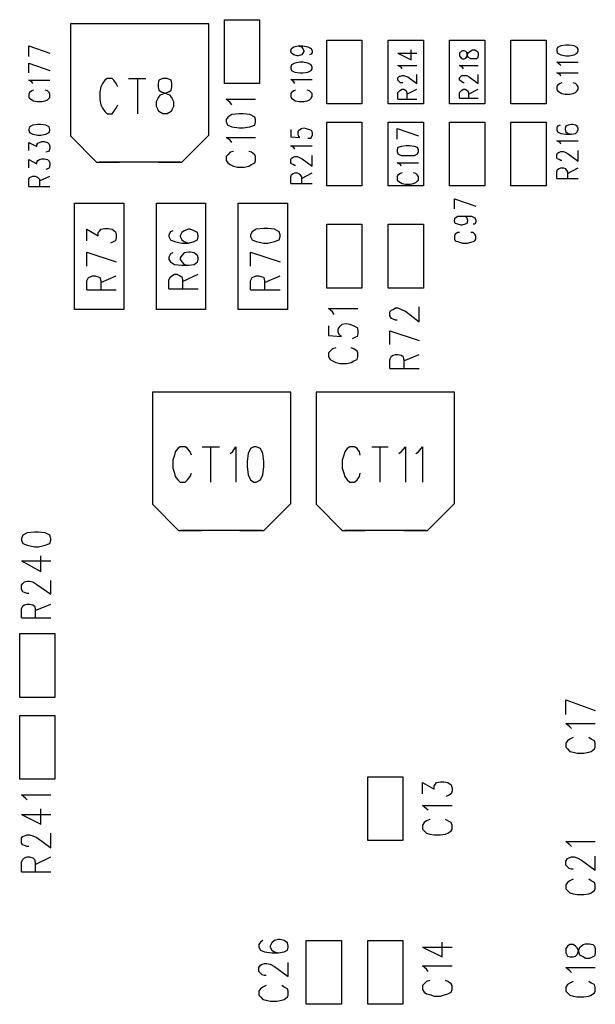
# Model space of a CAD drawing. Extents: x 11.9 to 28.1, y 10.8 to 21.2.
# Tile 39 of 44: x 21.5 to 22.2, y 16.5 to 17.7. Entities that reach past the tile are written whole.
import ezdxf

# ---------------------------------------------------------------- set-up
doc = ezdxf.new("R2010")
doc.units = 0
doc.header["$MEASUREMENT"] = 0
doc.layers.add('LAYNR1', color=2, linetype='Continuous')

msp = doc.modelspace()

# ---------------------------------------------------------------- linework, layer by layer
at = {"layer": 'LAYNR1'}
for points in [[(21.651, 17.654), (21.587, 17.654)], [(21.587, 17.654), (21.587, 17.517)], [(21.756, 17.654), (21.59, 17.654)], [(21.756, 17.654), (21.695, 17.654)], [(21.756, 17.518), (21.756, 17.654)], [(21.775, 17.581), (21.775, 17.659)], [(21.775, 17.659), (21.818, 17.659)], [(21.818, 17.659), (21.818, 17.581)], [(21.536, 17.627), (21.562, 17.618)], [(21.536, 17.614), (21.536, 17.627)], [(21.856, 17.621), (21.857, 17.624)], [(21.857, 17.624), (21.86, 17.626)], [(21.86, 17.626), (21.865, 17.627)], [(21.865, 17.627), (21.869, 17.626)], [(21.865, 17.627), (21.871, 17.627)], [(21.869, 17.626), (21.871, 17.624)], [(21.871, 17.627), (21.877, 17.626)], [(21.871, 17.624), (21.872, 17.621)], [(21.877, 17.626), (21.881, 17.624)], [(21.881, 17.624), (21.882, 17.621)], [(21.9, 17.556), (21.9, 17.634)], [(21.9, 17.634), (21.943, 17.634)], [(21.943, 17.634), (21.943, 17.556)], [(21.975, 17.556), (21.975, 17.634)], [(21.975, 17.634), (22.018, 17.634)], [(22.018, 17.634), (22.018, 17.556)], [(22.05, 17.556), (22.05, 17.634)], [(22.05, 17.634), (22.093, 17.634)], [(22.093, 17.634), (22.093, 17.556)], [(22.125, 17.556), (22.125, 17.634)], [(22.125, 17.634), (22.168, 17.634)], [(22.168, 17.634), (22.168, 17.556)], [(22.182, 17.625), (22.181, 17.623)], [(22.186, 17.627), (22.182, 17.625)], [(22.192, 17.628), (22.186, 17.627)], [(22.196, 17.628), (22.192, 17.628)], [(22.202, 17.627), (22.196, 17.628)], [(22.206, 17.625), (22.202, 17.627)], [(22.207, 17.623), (22.206, 17.625)], [(21.856, 17.62), (21.856, 17.621)], [(21.857, 17.618), (21.856, 17.62)], [(21.86, 17.616), (21.857, 17.618)], [(21.864, 17.615), (21.86, 17.616)], [(21.865, 17.615), (21.864, 17.615)], [(21.869, 17.616), (21.865, 17.615)], [(21.871, 17.618), (21.869, 17.616)], [(21.872, 17.62), (21.871, 17.618)], [(21.872, 17.621), (21.872, 17.62)], [(21.881, 17.617), (21.879, 17.616)], [(21.882, 17.619), (21.881, 17.617)], [(21.882, 17.621), (21.882, 17.619)], [(21.987, 17.618), (22.003, 17.61), (22.003, 17.622)], [(21.987, 17.618), (22.01, 17.618)], [(22.064, 17.62), (22.062, 17.618), (22.062, 17.615)], [(22.062, 17.615), (22.064, 17.612), (22.066, 17.611)], [(22.07, 17.62), (22.068, 17.621), (22.066, 17.621), (22.064, 17.62)], [(22.068, 17.611), (22.07, 17.612), (22.071, 17.614), (22.072, 17.617), (22.073, 17.619), (22.076, 17.621), (22.078, 17.622), (22.081, 17.622), (22.083, 17.621), (22.084, 17.62)], [(22.076, 17.611), (22.073, 17.613), (22.072, 17.615), (22.071, 17.619), (22.07, 17.62)], [(22.084, 17.62), (22.085, 17.618), (22.085, 17.615), (22.084, 17.612), (22.083, 17.611)], [(22.181, 17.623), (22.181, 17.621)], [(22.181, 17.621), (22.182, 17.618)], [(22.182, 17.618), (22.186, 17.616)], [(22.186, 17.616), (22.192, 17.615)], [(22.192, 17.615), (22.196, 17.615)], [(22.196, 17.615), (22.202, 17.616)], [(22.202, 17.616), (22.206, 17.618)], [(22.206, 17.618), (22.207, 17.621)], [(22.207, 17.621), (22.207, 17.623)], [(21.536, 17.606), (21.562, 17.597)], [(21.536, 17.594), (21.536, 17.606)], [(21.857, 17.604), (21.856, 17.601)], [(21.856, 17.601), (21.856, 17.599)], [(21.861, 17.606), (21.857, 17.604)], [(21.867, 17.607), (21.861, 17.606)], [(21.871, 17.607), (21.867, 17.607)], [(21.877, 17.606), (21.871, 17.607)], [(21.881, 17.604), (21.877, 17.606)], [(21.882, 17.601), (21.881, 17.604)], [(21.882, 17.599), (21.882, 17.601)], [(21.992, 17.599), (21.991, 17.601), (21.987, 17.603), (22.01, 17.603)], [(22.067, 17.599), (22.066, 17.601), (22.062, 17.603), (22.085, 17.603)], [(22.066, 17.611), (22.068, 17.611)], [(22.083, 17.611), (22.081, 17.611), (22.078, 17.611), (22.076, 17.611)], [(22.185, 17.604), (22.181, 17.607)], [(22.181, 17.607), (22.207, 17.607)], [(22.186, 17.603), (22.185, 17.604)], [(21.856, 17.599), (21.857, 17.597)], [(21.857, 17.597), (21.861, 17.595)], [(21.861, 17.595), (21.867, 17.594)], [(21.867, 17.594), (21.871, 17.594)], [(21.871, 17.594), (21.877, 17.595)], [(21.877, 17.595), (21.881, 17.597)], [(21.881, 17.597), (21.882, 17.599)], [(21.993, 17.582), (21.992, 17.582), (21.99, 17.582), (21.989, 17.583), (21.987, 17.585), (21.987, 17.588), (21.989, 17.59), (21.99, 17.59), (21.992, 17.591), (21.994, 17.591), (21.996, 17.59), (21.999, 17.589), (22.01, 17.581), (22.01, 17.592)], [(22.062, 17.585), (22.062, 17.588), (22.064, 17.59), (22.065, 17.591), (22.067, 17.591), (22.069, 17.591), (22.071, 17.591), (22.074, 17.589), (22.085, 17.581), (22.085, 17.592)], [(22.185, 17.592), (22.181, 17.594)], [(22.181, 17.594), (22.207, 17.594)], [(22.186, 17.59), (22.185, 17.592)], [(21.54, 17.583), (21.536, 17.585)], [(21.536, 17.585), (21.562, 17.585)], [(21.541, 17.581), (21.54, 17.583)], [(21.645, 17.577), (21.643, 17.581), (21.64, 17.585), (21.638, 17.587), (21.632, 17.587), (21.629, 17.585), (21.626, 17.581), (21.624, 17.577), (21.623, 17.571), (21.623, 17.561), (21.624, 17.555), (21.626, 17.551), (21.629, 17.547), (21.632, 17.544), (21.638, 17.544), (21.64, 17.547), (21.643, 17.551), (21.645, 17.555)], [(21.658, 17.587), (21.679, 17.587)], [(21.669, 17.587), (21.669, 17.544)], [(21.695, 17.547), (21.694, 17.549), (21.692, 17.553), (21.692, 17.559), (21.694, 17.563), (21.697, 17.567), (21.701, 17.569), (21.707, 17.571), (21.71, 17.573), (21.711, 17.577)], [(21.695, 17.585), (21.694, 17.581), (21.694, 17.577), (21.695, 17.573)], [(21.7, 17.587), (21.695, 17.585)], [(21.711, 17.581), (21.71, 17.585), (21.705, 17.587), (21.7, 17.587)], [(21.711, 17.577), (21.711, 17.581)], [(21.818, 17.581), (21.775, 17.581)], [(21.86, 17.583), (21.856, 17.586)], [(21.856, 17.586), (21.882, 17.586)], [(21.861, 17.581), (21.86, 17.583)], [(22.068, 17.582), (22.067, 17.582), (22.065, 17.583), (22.064, 17.584), (22.062, 17.585)], [(22.182, 17.579), (22.181, 17.577)], [(22.181, 17.577), (22.181, 17.574)], [(22.185, 17.581), (22.182, 17.579)], [(22.187, 17.582), (22.185, 17.581)], [(22.204, 17.581), (22.201, 17.582)], [(22.206, 17.579), (22.204, 17.581)], [(22.207, 17.577), (22.206, 17.579)], [(22.207, 17.574), (22.207, 17.577)], [(21.537, 17.57), (21.536, 17.568)], [(21.536, 17.568), (21.536, 17.564)], [(21.536, 17.564), (21.537, 17.563)], [(21.54, 17.572), (21.537, 17.57)], [(21.542, 17.573), (21.54, 17.572)], [(21.559, 17.572), (21.556, 17.573)], [(21.561, 17.57), (21.559, 17.572)], [(21.562, 17.568), (21.561, 17.57)], [(21.561, 17.563), (21.562, 17.564)], [(21.562, 17.564), (21.562, 17.568)], [(21.695, 17.573), (21.698, 17.571), (21.704, 17.569), (21.708, 17.567), (21.711, 17.563)], [(21.857, 17.57), (21.856, 17.569)], [(21.856, 17.569), (21.856, 17.565)], [(21.856, 17.565), (21.857, 17.563)], [(21.86, 17.572), (21.857, 17.57)], [(21.862, 17.573), (21.86, 17.572)], [(21.879, 17.572), (21.876, 17.573)], [(21.881, 17.57), (21.879, 17.572)], [(21.882, 17.569), (21.881, 17.57)], [(21.881, 17.563), (21.882, 17.565)], [(21.882, 17.565), (21.882, 17.569)], [(21.987, 17.562), (21.987, 17.57), (21.989, 17.572), (21.99, 17.573), (21.992, 17.574), (21.994, 17.574), (21.996, 17.573), (21.997, 17.572), (21.998, 17.57), (21.998, 17.562)], [(21.998, 17.568), (22.01, 17.574)], [(22.062, 17.563), (22.062, 17.57), (22.064, 17.572), (22.065, 17.573), (22.067, 17.574), (22.069, 17.574), (22.071, 17.573), (22.072, 17.572), (22.073, 17.57), (22.073, 17.563)], [(22.073, 17.568), (22.085, 17.574)], [(22.181, 17.574), (22.182, 17.572)], [(22.182, 17.572), (22.185, 17.57)], [(22.185, 17.57), (22.187, 17.569)], [(22.187, 17.569), (22.191, 17.568)], [(22.191, 17.568), (22.197, 17.568)], [(22.197, 17.568), (22.201, 17.569)], [(22.201, 17.569), (22.204, 17.57)], [(22.204, 17.57), (22.206, 17.572)], [(22.206, 17.572), (22.207, 17.574)], [(21.537, 17.563), (21.54, 17.561)], [(21.54, 17.561), (21.542, 17.56)], [(21.542, 17.56), (21.546, 17.559)], [(21.546, 17.559), (21.552, 17.559)], [(21.552, 17.559), (21.556, 17.56)], [(21.556, 17.56), (21.559, 17.561)], [(21.559, 17.561), (21.561, 17.563)], [(21.711, 17.563), (21.713, 17.559), (21.713, 17.553), (21.711, 17.549)], [(21.782, 17.558), (21.777, 17.562)], [(21.777, 17.562), (21.813, 17.562)], [(21.784, 17.555), (21.782, 17.558)], [(21.857, 17.563), (21.86, 17.561)], [(21.86, 17.561), (21.862, 17.56)], [(21.862, 17.56), (21.866, 17.559)], [(21.866, 17.559), (21.872, 17.559)], [(21.872, 17.559), (21.876, 17.56)], [(21.876, 17.56), (21.879, 17.561)], [(21.879, 17.561), (21.881, 17.563)], [(21.943, 17.556), (21.9, 17.556)], [(22.018, 17.556), (21.975, 17.556)], [(21.987, 17.562), (22.01, 17.562)], [(22.093, 17.556), (22.05, 17.556)], [(22.062, 17.563), (22.085, 17.563)], [(22.168, 17.556), (22.125, 17.556)], [(21.711, 17.549), (21.71, 17.547), (21.705, 17.544), (21.7, 17.544), (21.695, 17.547)], [(21.779, 17.54), (21.777, 17.537)], [(21.784, 17.543), (21.779, 17.54)], [(21.793, 17.544), (21.784, 17.543)], [(21.798, 17.544), (21.793, 17.544)], [(21.806, 17.543), (21.798, 17.544)], [(21.812, 17.54), (21.806, 17.543)], [(21.813, 17.537), (21.812, 17.54)], [(21.537, 17.528), (21.536, 17.525)], [(21.541, 17.53), (21.537, 17.528)], [(21.547, 17.531), (21.541, 17.53)], [(21.551, 17.531), (21.547, 17.531)], [(21.557, 17.53), (21.551, 17.531)], [(21.561, 17.528), (21.557, 17.53)], [(21.562, 17.525), (21.561, 17.528)], [(21.777, 17.537), (21.777, 17.534)], [(21.777, 17.534), (21.779, 17.53)], [(21.779, 17.53), (21.784, 17.528)], [(21.784, 17.528), (21.793, 17.527)], [(21.798, 17.527), (21.806, 17.528)], [(21.806, 17.528), (21.812, 17.53)], [(21.812, 17.53), (21.813, 17.534)], [(21.813, 17.534), (21.813, 17.537)], [(21.9, 17.456), (21.9, 17.534)], [(21.9, 17.534), (21.943, 17.534)], [(21.943, 17.534), (21.943, 17.456)], [(21.975, 17.456), (21.975, 17.534)], [(21.975, 17.534), (22.018, 17.534)], [(22.018, 17.534), (22.018, 17.456)], [(22.05, 17.456), (22.05, 17.534)], [(22.05, 17.534), (22.093, 17.534)], [(22.093, 17.534), (22.093, 17.456)], [(22.125, 17.456), (22.125, 17.534)], [(22.125, 17.534), (22.168, 17.534)], [(22.168, 17.534), (22.168, 17.456)], [(22.182, 17.529), (22.181, 17.527)], [(22.185, 17.53), (22.182, 17.529)], [(22.192, 17.529), (22.191, 17.526)], [(22.195, 17.53), (22.192, 17.529)], [(22.199, 17.531), (22.195, 17.53)], [(22.2, 17.531), (22.199, 17.531)], [(22.204, 17.53), (22.2, 17.531)], [(22.206, 17.529), (22.204, 17.53)], [(22.207, 17.526), (22.206, 17.529)], [(21.536, 17.525), (21.536, 17.524)], [(21.536, 17.524), (21.537, 17.521)], [(21.537, 17.521), (21.541, 17.519)], [(21.541, 17.519), (21.547, 17.518)], [(21.547, 17.518), (21.551, 17.518)], [(21.551, 17.518), (21.557, 17.519)], [(21.557, 17.519), (21.561, 17.521)], [(21.561, 17.521), (21.562, 17.524)], [(21.562, 17.524), (21.562, 17.525)], [(21.587, 17.517), (21.619, 17.485)], [(21.723, 17.485), (21.756, 17.518)], [(21.793, 17.527), (21.798, 17.527)], [(21.856, 17.525), (21.856, 17.516)], [(21.856, 17.516), (21.867, 17.515)], [(21.865, 17.522), (21.866, 17.524)], [(21.865, 17.519), (21.865, 17.522)], [(21.866, 17.516), (21.865, 17.519)], [(21.866, 17.524), (21.869, 17.526)], [(21.867, 17.515), (21.866, 17.516)], [(21.869, 17.526), (21.872, 17.527)], [(21.872, 17.527), (21.875, 17.526)], [(21.875, 17.526), (21.879, 17.525)], [(21.879, 17.525), (21.881, 17.524)], [(21.881, 17.524), (21.882, 17.521)], [(21.882, 17.518), (21.881, 17.515)], [(21.882, 17.521), (21.882, 17.518)], [(21.986, 17.526), (22.012, 17.517)], [(21.986, 17.513), (21.986, 17.526)], [(22.181, 17.527), (22.181, 17.525)], [(22.181, 17.525), (22.182, 17.522)], [(22.182, 17.522), (22.186, 17.52)], [(22.186, 17.52), (22.192, 17.519)], [(22.191, 17.526), (22.191, 17.525)], [(22.191, 17.525), (22.192, 17.522)], [(22.192, 17.522), (22.195, 17.52)], [(22.192, 17.519), (22.199, 17.519)], [(22.195, 17.52), (22.199, 17.519)], [(22.199, 17.519), (22.204, 17.52)], [(22.204, 17.52), (22.206, 17.522)], [(22.206, 17.522), (22.207, 17.525)], [(22.207, 17.525), (22.207, 17.526)], [(21.536, 17.499), (21.536, 17.509)], [(21.536, 17.509), (21.546, 17.504)], [(21.546, 17.506), (21.547, 17.508)], [(21.546, 17.504), (21.546, 17.506)], [(21.547, 17.508), (21.549, 17.509)], [(21.549, 17.509), (21.552, 17.51)], [(21.552, 17.51), (21.555, 17.51)], [(21.555, 17.51), (21.559, 17.509)], [(21.559, 17.509), (21.561, 17.507)], [(21.561, 17.507), (21.562, 17.504)], [(21.562, 17.504), (21.562, 17.502)], [(21.782, 17.512), (21.777, 17.515)], [(21.777, 17.515), (21.813, 17.515)], [(21.784, 17.509), (21.782, 17.512)], [(21.86, 17.503), (21.856, 17.505)], [(21.856, 17.505), (21.882, 17.505)], [(21.88, 17.514), (21.877, 17.514)], [(21.881, 17.515), (21.88, 17.514)], [(21.991, 17.504), (21.987, 17.503)], [(21.997, 17.505), (21.991, 17.504)], [(22.001, 17.505), (21.997, 17.505)], [(22.007, 17.504), (22.001, 17.505)], [(22.011, 17.503), (22.007, 17.504)], [(22.185, 17.509), (22.181, 17.511)], [(22.181, 17.511), (22.207, 17.511)], [(22.186, 17.507), (22.185, 17.509)], [(21.56, 17.498), (21.557, 17.497)], [(21.561, 17.499), (21.56, 17.498)], [(21.562, 17.502), (21.561, 17.499)], [(21.779, 17.494), (21.777, 17.492)], [(21.777, 17.492), (21.777, 17.487)], [(21.782, 17.497), (21.779, 17.494)], [(21.786, 17.498), (21.782, 17.497)], [(21.808, 17.497), (21.805, 17.498)], [(21.812, 17.494), (21.808, 17.497)], [(21.813, 17.492), (21.812, 17.494)], [(21.813, 17.487), (21.813, 17.492)], [(21.859, 17.491), (21.861, 17.492)], [(21.861, 17.501), (21.86, 17.503)], [(21.861, 17.492), (21.864, 17.492)], [(21.864, 17.492), (21.866, 17.491)], [(21.882, 17.48), (21.882, 17.493)], [(21.987, 17.503), (21.986, 17.5)], [(21.986, 17.5), (21.986, 17.498)], [(21.986, 17.498), (21.987, 17.495)], [(21.987, 17.495), (21.991, 17.493)], [(21.991, 17.493), (21.997, 17.493)], [(21.997, 17.493), (22.001, 17.493)], [(22.001, 17.493), (22.007, 17.493)], [(22.007, 17.493), (22.011, 17.495)], [(22.012, 17.5), (22.011, 17.503)], [(22.011, 17.495), (22.012, 17.498)], [(22.012, 17.498), (22.012, 17.5)], [(22.181, 17.494), (22.182, 17.496)], [(22.181, 17.49), (22.181, 17.494)], [(22.182, 17.496), (22.184, 17.497)], [(22.184, 17.497), (22.186, 17.498)], [(22.186, 17.498), (22.189, 17.498)], [(22.189, 17.498), (22.191, 17.497)], [(22.191, 17.497), (22.195, 17.495)], [(22.195, 17.495), (22.207, 17.486)], [(22.207, 17.486), (22.207, 17.499)], [(21.536, 17.478), (21.536, 17.488)], [(21.536, 17.488), (21.546, 17.483)], [(21.546, 17.485), (21.547, 17.487)], [(21.546, 17.483), (21.546, 17.485)], [(21.547, 17.487), (21.549, 17.488)], [(21.549, 17.488), (21.552, 17.489)], [(21.552, 17.489), (21.555, 17.489)], [(21.555, 17.489), (21.559, 17.488)], [(21.559, 17.488), (21.561, 17.486)], [(21.561, 17.486), (21.562, 17.484)], [(21.562, 17.481), (21.561, 17.478)], [(21.562, 17.484), (21.562, 17.481)], [(21.619, 17.485), (21.647, 17.485)], [(21.721, 17.485), (21.622, 17.485)], [(21.694, 17.485), (21.723, 17.485)], [(21.777, 17.487), (21.779, 17.484)], [(21.779, 17.484), (21.782, 17.482)], [(21.782, 17.482), (21.786, 17.48)], [(21.786, 17.48), (21.791, 17.479)], [(21.799, 17.479), (21.805, 17.48)], [(21.805, 17.48), (21.808, 17.482)], [(21.808, 17.482), (21.812, 17.484)], [(21.812, 17.484), (21.813, 17.487)], [(21.856, 17.488), (21.857, 17.49)], [(21.856, 17.484), (21.856, 17.488)], [(21.857, 17.483), (21.856, 17.484)], [(21.857, 17.49), (21.859, 17.491)], [(21.859, 17.482), (21.857, 17.483)], [(21.861, 17.481), (21.859, 17.482)], [(21.862, 17.481), (21.861, 17.481)], [(21.866, 17.491), (21.87, 17.489)], [(21.87, 17.489), (21.882, 17.48)], [(21.99, 17.482), (21.986, 17.484)], [(21.986, 17.484), (22.012, 17.484)], [(21.991, 17.48), (21.99, 17.482)], [(22.182, 17.489), (22.181, 17.49)], [(22.184, 17.488), (22.182, 17.489)], [(22.186, 17.487), (22.184, 17.488)], [(22.187, 17.487), (22.186, 17.487)], [(21.539, 17.467), (21.541, 17.468)], [(21.541, 17.468), (21.544, 17.468)], [(21.544, 17.468), (21.546, 17.467)], [(21.549, 17.462), (21.562, 17.468)], [(21.56, 17.477), (21.557, 17.476)], [(21.561, 17.478), (21.56, 17.477)], [(21.791, 17.479), (21.799, 17.479)], [(21.856, 17.467), (21.857, 17.47)], [(21.857, 17.47), (21.859, 17.471)], [(21.859, 17.471), (21.861, 17.472)], [(21.861, 17.472), (21.864, 17.472)], [(21.864, 17.472), (21.866, 17.471)], [(21.866, 17.471), (21.867, 17.47)], [(21.867, 17.47), (21.869, 17.467)], [(21.869, 17.465), (21.882, 17.472)], [(21.987, 17.469), (21.986, 17.467)], [(21.99, 17.471), (21.987, 17.469)], [(21.992, 17.472), (21.99, 17.471)], [(22.009, 17.471), (22.006, 17.472)], [(22.011, 17.469), (22.009, 17.471)], [(22.012, 17.467), (22.011, 17.469)], [(22.181, 17.473), (22.182, 17.476)], [(22.181, 17.465), (22.181, 17.473)], [(22.182, 17.476), (22.184, 17.477)], [(22.184, 17.477), (22.186, 17.478)], [(22.186, 17.478), (22.189, 17.478)], [(22.189, 17.478), (22.191, 17.477)], [(22.191, 17.477), (22.192, 17.476)], [(22.192, 17.476), (22.194, 17.473)], [(22.194, 17.471), (22.207, 17.478)], [(22.194, 17.473), (22.194, 17.465)], [(21.536, 17.464), (21.537, 17.466)], [(21.536, 17.455), (21.536, 17.464)], [(21.537, 17.466), (21.539, 17.467)], [(21.546, 17.467), (21.547, 17.466)], [(21.547, 17.466), (21.549, 17.464)], [(21.549, 17.464), (21.549, 17.455)], [(21.856, 17.459), (21.856, 17.467)], [(21.856, 17.459), (21.882, 17.459)], [(21.869, 17.467), (21.869, 17.459)], [(21.943, 17.456), (21.9, 17.456)], [(22.018, 17.456), (21.975, 17.456)], [(21.986, 17.467), (21.986, 17.463)], [(21.986, 17.463), (21.987, 17.462)], [(21.987, 17.462), (21.99, 17.46)], [(21.99, 17.46), (21.992, 17.459)], [(21.992, 17.459), (21.996, 17.458)], [(21.996, 17.458), (22.002, 17.458)], [(22.002, 17.458), (22.006, 17.459)], [(22.006, 17.459), (22.009, 17.46)], [(22.009, 17.46), (22.011, 17.462)], [(22.011, 17.462), (22.012, 17.463)], [(22.012, 17.463), (22.012, 17.467)], [(22.093, 17.456), (22.05, 17.456)], [(22.168, 17.456), (22.125, 17.456)], [(22.181, 17.465), (22.207, 17.465)], [(21.536, 17.455), (21.562, 17.455)], [(21.592, 17.305), (21.592, 17.435)], [(21.592, 17.435), (21.652, 17.435)], [(21.652, 17.435), (21.652, 17.305)], [(21.692, 17.305), (21.692, 17.435)], [(21.692, 17.435), (21.752, 17.435)], [(21.752, 17.435), (21.752, 17.305)], [(21.792, 17.305), (21.792, 17.435)], [(21.792, 17.435), (21.852, 17.435)], [(21.852, 17.435), (21.852, 17.305)], [(22.056, 17.44), (22.082, 17.431)], [(22.056, 17.428), (22.056, 17.44)], [(21.9, 17.331), (21.9, 17.409)], [(21.9, 17.409), (21.943, 17.409)], [(21.943, 17.409), (21.943, 17.331)], [(21.975, 17.331), (21.975, 17.409)], [(21.975, 17.409), (22.018, 17.409)], [(22.018, 17.409), (22.018, 17.331)], [(22.056, 17.414), (22.057, 17.417)], [(22.056, 17.413), (22.056, 17.414)], [(22.057, 17.41), (22.056, 17.413)], [(22.057, 17.417), (22.06, 17.419)], [(22.06, 17.409), (22.057, 17.41)], [(22.06, 17.419), (22.065, 17.419)], [(22.064, 17.408), (22.06, 17.409)], [(22.065, 17.408), (22.064, 17.408)], [(22.065, 17.419), (22.069, 17.419), (22.071, 17.417), (22.072, 17.414), (22.072, 17.413), (22.071, 17.41), (22.069, 17.409), (22.065, 17.408)], [(22.065, 17.419), (22.071, 17.419), (22.077, 17.419), (22.081, 17.417), (22.082, 17.414), (22.082, 17.412), (22.081, 17.409), (22.079, 17.409)], [(21.607, 17.389), (21.607, 17.403)], [(21.607, 17.403), (21.621, 17.395)], [(21.621, 17.399), (21.623, 17.401)], [(21.621, 17.395), (21.621, 17.399)], [(21.623, 17.401), (21.624, 17.403)], [(21.624, 17.403), (21.629, 17.404)], [(21.629, 17.404), (21.633, 17.404)], [(21.633, 17.404), (21.638, 17.403)], [(21.638, 17.403), (21.642, 17.4)], [(21.642, 17.4), (21.643, 17.396)], [(21.643, 17.396), (21.643, 17.393)], [(21.709, 17.4), (21.707, 17.396)], [(21.707, 17.396), (21.707, 17.394)], [(21.712, 17.401), (21.709, 17.4)], [(21.723, 17.399), (21.721, 17.395)], [(21.726, 17.401), (21.723, 17.399)], [(21.731, 17.403), (21.726, 17.401)], [(21.733, 17.403), (21.731, 17.403)], [(21.738, 17.401), (21.733, 17.403)], [(21.742, 17.399), (21.738, 17.401)], [(21.743, 17.395), (21.742, 17.399)], [(21.809, 17.4), (21.807, 17.396)], [(21.807, 17.396), (21.807, 17.394)], [(21.814, 17.403), (21.809, 17.4)], [(21.823, 17.404), (21.814, 17.403)], [(21.828, 17.404), (21.823, 17.404)], [(21.836, 17.403), (21.828, 17.404)], [(21.842, 17.4), (21.836, 17.403)], [(21.843, 17.396), (21.842, 17.4)], [(21.843, 17.394), (21.843, 17.396)], [(22.057, 17.397), (22.056, 17.395)], [(22.06, 17.399), (22.057, 17.397)], [(22.062, 17.399), (22.06, 17.399)], [(22.066, 17.386), (22.072, 17.386), (22.076, 17.387), (22.079, 17.388), (22.081, 17.389), (22.082, 17.391), (22.082, 17.395), (22.081, 17.397), (22.079, 17.399), (22.076, 17.399)], [(21.64, 17.388), (21.636, 17.386)], [(21.642, 17.389), (21.64, 17.388)], [(21.643, 17.393), (21.642, 17.389)], [(21.707, 17.394), (21.709, 17.39)], [(21.709, 17.39), (21.714, 17.388)], [(21.714, 17.388), (21.723, 17.386)], [(21.721, 17.395), (21.721, 17.394)], [(21.721, 17.394), (21.723, 17.39)], [(21.723, 17.39), (21.726, 17.388)], [(21.723, 17.386), (21.731, 17.386)], [(21.726, 17.388), (21.731, 17.386)], [(21.731, 17.386), (21.738, 17.388)], [(21.738, 17.388), (21.742, 17.39)], [(21.742, 17.39), (21.743, 17.394)], [(21.743, 17.394), (21.743, 17.395)], [(21.807, 17.394), (21.809, 17.39)], [(21.809, 17.39), (21.814, 17.388)], [(21.814, 17.388), (21.823, 17.386)], [(21.823, 17.386), (21.828, 17.386)], [(21.828, 17.386), (21.836, 17.388)], [(21.836, 17.388), (21.842, 17.39)], [(21.842, 17.39), (21.843, 17.394)], [(22.056, 17.395), (22.056, 17.391)], [(22.056, 17.391), (22.057, 17.389)], [(22.057, 17.389), (22.06, 17.388)], [(22.06, 17.388), (22.062, 17.387)], [(22.062, 17.387), (22.066, 17.386)], [(21.607, 17.375), (21.643, 17.363)], [(21.607, 17.358), (21.607, 17.375)], [(21.709, 17.373), (21.707, 17.369)], [(21.712, 17.374), (21.709, 17.373)], [(21.726, 17.374), (21.723, 17.371)], [(21.731, 17.375), (21.726, 17.374)], [(21.733, 17.375), (21.731, 17.375)], [(21.738, 17.374), (21.733, 17.375)], [(21.742, 17.371), (21.738, 17.374)], [(21.807, 17.375), (21.843, 17.363)], [(21.807, 17.358), (21.807, 17.375)], [(21.707, 17.369), (21.707, 17.366)], [(21.707, 17.366), (21.709, 17.363)], [(21.709, 17.363), (21.714, 17.36)], [(21.714, 17.36), (21.723, 17.359)], [(21.723, 17.371), (21.721, 17.368)], [(21.721, 17.368), (21.721, 17.366)], [(21.721, 17.366), (21.723, 17.363)], [(21.723, 17.363), (21.726, 17.36)], [(21.726, 17.36), (21.731, 17.359)], [(21.731, 17.359), (21.738, 17.36)], [(21.738, 17.36), (21.742, 17.363)], [(21.743, 17.368), (21.742, 17.371)], [(21.742, 17.363), (21.743, 17.366)], [(21.743, 17.366), (21.743, 17.368)], [(21.711, 17.346), (21.714, 17.348)], [(21.714, 17.348), (21.717, 17.348)], [(21.717, 17.348), (21.721, 17.346)], [(21.723, 17.359), (21.731, 17.359)], [(21.724, 17.339), (21.743, 17.348)], [(21.607, 17.34), (21.609, 17.344)], [(21.607, 17.329), (21.607, 17.34)], [(21.609, 17.344), (21.611, 17.345)], [(21.611, 17.345), (21.614, 17.346)], [(21.614, 17.346), (21.617, 17.346)], [(21.617, 17.346), (21.621, 17.345)], [(21.621, 17.345), (21.623, 17.344)], [(21.623, 17.344), (21.624, 17.34)], [(21.624, 17.338), (21.643, 17.346)], [(21.624, 17.34), (21.624, 17.329)], [(21.707, 17.341), (21.709, 17.345)], [(21.707, 17.33), (21.707, 17.341)], [(21.709, 17.345), (21.711, 17.346)], [(21.721, 17.346), (21.723, 17.345)], [(21.723, 17.345), (21.724, 17.341)], [(21.724, 17.341), (21.724, 17.33)], [(21.807, 17.34), (21.809, 17.344)], [(21.807, 17.329), (21.807, 17.34)], [(21.809, 17.344), (21.811, 17.345)], [(21.811, 17.345), (21.814, 17.346)], [(21.814, 17.346), (21.817, 17.346)], [(21.817, 17.346), (21.821, 17.345)], [(21.821, 17.345), (21.823, 17.344)], [(21.823, 17.344), (21.824, 17.34)], [(21.824, 17.338), (21.843, 17.346)], [(21.824, 17.34), (21.824, 17.329)], [(21.607, 17.329), (21.643, 17.329)], [(21.707, 17.33), (21.743, 17.33)], [(21.807, 17.329), (21.843, 17.329)], [(21.943, 17.331), (21.9, 17.331)], [(22.018, 17.331), (21.975, 17.331)], [(21.652, 17.305), (21.592, 17.305)], [(21.752, 17.305), (21.692, 17.305)], [(21.852, 17.305), (21.792, 17.305)], [(21.909, 17.299), (21.907, 17.302), (21.902, 17.306), (21.938, 17.306)], [(21.977, 17.302), (21.979, 17.304)], [(21.977, 17.297), (21.977, 17.302)], [(21.979, 17.304), (21.981, 17.305)], [(21.981, 17.305), (21.984, 17.307)], [(21.984, 17.307), (21.987, 17.307)], [(21.987, 17.307), (21.991, 17.305)], [(21.991, 17.305), (21.996, 17.303)], [(21.996, 17.303), (22.013, 17.29)], [(22.013, 17.29), (22.013, 17.308)], [(21.902, 17.285), (21.902, 17.273), (21.918, 17.272), (21.916, 17.273), (21.914, 17.277), (21.914, 17.281), (21.916, 17.284), (21.919, 17.287), (21.924, 17.288), (21.928, 17.287), (21.933, 17.285), (21.937, 17.283), (21.938, 17.279), (21.938, 17.275), (21.937, 17.272), (21.935, 17.271), (21.931, 17.269)], [(21.979, 17.294), (21.977, 17.297)], [(21.981, 17.293), (21.979, 17.294)], [(21.984, 17.292), (21.981, 17.293)], [(21.986, 17.292), (21.984, 17.292)], [(21.977, 17.279), (22.013, 17.267)], [(21.977, 17.262), (21.977, 17.279)], [(21.911, 17.258), (21.907, 17.257), (21.904, 17.254), (21.902, 17.252), (21.902, 17.247), (21.904, 17.244), (21.907, 17.242), (21.911, 17.24), (21.916, 17.239), (21.924, 17.239), (21.93, 17.24), (21.933, 17.242), (21.937, 17.244), (21.938, 17.247), (21.938, 17.252), (21.937, 17.254), (21.933, 17.257), (21.93, 17.258)], [(21.977, 17.244), (21.979, 17.248)], [(21.977, 17.233), (21.977, 17.244)], [(21.979, 17.248), (21.981, 17.249)], [(21.981, 17.249), (21.984, 17.25)], [(21.984, 17.25), (21.987, 17.25)], [(21.987, 17.25), (21.991, 17.249)], [(21.991, 17.249), (21.993, 17.248)], [(21.993, 17.248), (21.994, 17.244)], [(21.994, 17.242), (22.013, 17.25)], [(21.994, 17.244), (21.994, 17.233)], [(21.977, 17.233), (22.013, 17.233)], [(21.751, 17.204), (21.687, 17.204)], [(21.687, 17.204), (21.687, 17.067)], [(21.856, 17.204), (21.69, 17.204)], [(21.856, 17.204), (21.795, 17.204)], [(21.856, 17.068), (21.856, 17.204)], [(21.951, 17.204), (21.887, 17.204)], [(21.887, 17.204), (21.887, 17.067)], [(22.056, 17.204), (21.89, 17.204)], [(22.056, 17.204), (21.995, 17.204)], [(22.056, 17.068), (22.056, 17.204)], [(21.73, 17.135), (21.727, 17.137), (21.721, 17.137), (21.718, 17.135), (21.715, 17.131), (21.714, 17.127)], [(21.735, 17.127), (21.733, 17.131), (21.73, 17.135)], [(21.748, 17.137), (21.769, 17.137)], [(21.758, 17.137), (21.758, 17.094)], [(21.782, 17.129), (21.785, 17.131), (21.789, 17.137), (21.789, 17.094)], [(21.811, 17.137), (21.807, 17.135), (21.804, 17.129), (21.803, 17.119), (21.803, 17.113), (21.804, 17.103), (21.807, 17.097), (21.811, 17.094)], [(21.811, 17.094), (21.814, 17.094), (21.819, 17.097), (21.822, 17.103), (21.823, 17.113), (21.823, 17.119), (21.822, 17.129), (21.819, 17.135), (21.814, 17.137), (21.811, 17.137)], [(21.941, 17.127), (21.94, 17.131), (21.937, 17.135), (21.934, 17.137), (21.928, 17.137), (21.925, 17.135), (21.922, 17.131), (21.921, 17.127), (21.919, 17.121), (21.919, 17.111), (21.921, 17.105), (21.922, 17.101), (21.925, 17.097), (21.928, 17.094), (21.934, 17.094), (21.937, 17.097), (21.94, 17.101), (21.941, 17.105)], [(21.955, 17.137), (21.975, 17.137)], [(21.965, 17.137), (21.965, 17.094)], [(21.988, 17.129), (21.991, 17.131), (21.996, 17.137), (21.996, 17.094)], [(22.009, 17.129), (22.012, 17.131), (22.017, 17.137), (22.017, 17.094)], [(21.714, 17.127), (21.712, 17.121), (21.712, 17.111), (21.714, 17.105)], [(21.714, 17.105), (21.715, 17.101), (21.718, 17.097), (21.721, 17.094), (21.727, 17.094), (21.73, 17.097)], [(21.73, 17.097), (21.733, 17.101), (21.735, 17.105)], [(21.687, 17.067), (21.719, 17.035)], [(21.823, 17.035), (21.856, 17.068)], [(21.887, 17.067), (21.919, 17.035)], [(22.023, 17.035), (22.056, 17.068)], [(21.719, 17.035), (21.747, 17.035)], [(21.821, 17.035), (21.722, 17.035)], [(21.794, 17.035), (21.823, 17.035)], [(21.919, 17.035), (21.947, 17.035)], [(22.021, 17.035), (21.922, 17.035)], [(21.994, 17.035), (22.023, 17.035)], [(21.529, 17.029), (21.527, 17.025)], [(21.527, 17.025), (21.527, 17.023)], [(21.527, 17.023), (21.529, 17.019)], [(21.534, 17.032), (21.529, 17.029)], [(21.543, 17.033), (21.534, 17.032)], [(21.548, 17.033), (21.543, 17.033)], [(21.556, 17.032), (21.548, 17.033)], [(21.562, 17.029), (21.556, 17.032)], [(21.563, 17.025), (21.562, 17.029)], [(21.562, 17.019), (21.563, 17.023)], [(21.563, 17.023), (21.563, 17.025)], [(21.529, 17.019), (21.534, 17.017)], [(21.534, 17.017), (21.543, 17.015)], [(21.543, 17.015), (21.548, 17.015)], [(21.548, 17.015), (21.556, 17.017)], [(21.556, 17.017), (21.562, 17.019)], [(21.551, 16.985), (21.551, 17.004)], [(21.527, 16.998), (21.551, 16.985)], [(21.527, 16.998), (21.563, 16.998)], [(21.527, 16.968), (21.529, 16.97)], [(21.527, 16.963), (21.527, 16.968)], [(21.529, 16.96), (21.527, 16.963)], [(21.529, 16.97), (21.531, 16.972)], [(21.531, 16.972), (21.534, 16.973)], [(21.534, 16.973), (21.537, 16.973)], [(21.537, 16.973), (21.541, 16.972)], [(21.541, 16.972), (21.546, 16.969)], [(21.546, 16.969), (21.563, 16.957)], [(21.563, 16.957), (21.563, 16.974)], [(21.531, 16.959), (21.529, 16.96)], [(21.534, 16.958), (21.531, 16.959)], [(21.536, 16.958), (21.534, 16.958)], [(21.527, 16.939), (21.529, 16.943)], [(21.527, 16.928), (21.527, 16.939)], [(21.529, 16.943), (21.531, 16.944)], [(21.531, 16.944), (21.534, 16.945)], [(21.534, 16.945), (21.537, 16.945)], [(21.537, 16.945), (21.541, 16.944)], [(21.541, 16.944), (21.543, 16.943)], [(21.543, 16.943), (21.544, 16.939)], [(21.544, 16.937), (21.563, 16.945)], [(21.544, 16.939), (21.544, 16.928)], [(21.527, 16.928), (21.563, 16.928)], [(21.525, 16.831), (21.525, 16.909)], [(21.525, 16.909), (21.568, 16.909)], [(21.568, 16.909), (21.568, 16.831)], [(21.568, 16.831), (21.525, 16.831)], [(22.192, 16.828), (22.228, 16.815)], [(22.192, 16.81), (22.192, 16.828)], [(21.525, 16.731), (21.525, 16.809)], [(21.525, 16.809), (21.568, 16.809)], [(21.568, 16.809), (21.568, 16.731)], [(22.197, 16.795), (22.192, 16.799)], [(22.192, 16.799), (22.228, 16.799)], [(22.199, 16.793), (22.197, 16.795)], [(22.201, 16.782), (22.197, 16.78)], [(22.223, 16.78), (22.22, 16.782)], [(22.194, 16.778), (22.192, 16.775)], [(22.192, 16.775), (22.192, 16.77)], [(22.192, 16.77), (22.194, 16.768)], [(22.197, 16.78), (22.194, 16.778)], [(22.227, 16.778), (22.223, 16.78)], [(22.228, 16.775), (22.227, 16.778)], [(22.227, 16.768), (22.228, 16.77)], [(22.228, 16.77), (22.228, 16.775)], [(22.194, 16.768), (22.197, 16.765)], [(22.197, 16.765), (22.201, 16.764)], [(22.201, 16.764), (22.206, 16.763)], [(22.206, 16.763), (22.214, 16.763)], [(22.214, 16.763), (22.22, 16.764)], [(22.22, 16.764), (22.223, 16.765)], [(22.223, 16.765), (22.227, 16.768)], [(21.95, 16.656), (21.95, 16.734)], [(21.95, 16.734), (21.993, 16.734)], [(21.993, 16.734), (21.993, 16.656)], [(21.568, 16.731), (21.525, 16.731)], [(22.017, 16.713), (22.017, 16.727)], [(22.017, 16.727), (22.031, 16.719)], [(22.031, 16.723), (22.033, 16.725)], [(22.031, 16.719), (22.031, 16.723)], [(22.033, 16.725), (22.034, 16.727)], [(22.034, 16.727), (22.039, 16.728)], [(22.039, 16.728), (22.043, 16.728)], [(22.043, 16.728), (22.048, 16.727)], [(22.048, 16.727), (22.052, 16.724)], [(22.052, 16.724), (22.053, 16.72)], [(21.534, 16.706), (21.532, 16.708), (21.527, 16.712), (21.563, 16.712)], [(22.05, 16.712), (22.046, 16.71)], [(22.052, 16.713), (22.05, 16.712)], [(22.053, 16.717), (22.052, 16.713)], [(22.053, 16.72), (22.053, 16.717)], [(22.022, 16.695), (22.017, 16.699)], [(22.017, 16.699), (22.053, 16.699)], [(21.527, 16.688), (21.551, 16.676), (21.551, 16.695)], [(21.527, 16.688), (21.563, 16.688)], [(22.024, 16.693), (22.022, 16.695)], [(22.019, 16.678), (22.017, 16.675)], [(22.017, 16.675), (22.017, 16.67)], [(22.022, 16.68), (22.019, 16.678)], [(22.026, 16.682), (22.022, 16.68)], [(22.048, 16.68), (22.045, 16.682)], [(22.052, 16.678), (22.048, 16.68)], [(22.053, 16.675), (22.052, 16.678)], [(22.053, 16.67), (22.053, 16.675)], [(21.536, 16.649), (21.534, 16.649), (21.531, 16.65), (21.529, 16.651), (21.527, 16.653), (21.527, 16.659), (21.529, 16.661), (21.531, 16.662), (21.534, 16.663), (21.537, 16.663), (21.541, 16.662), (21.546, 16.66), (21.563, 16.647), (21.563, 16.665)], [(22.017, 16.67), (22.019, 16.668)], [(22.019, 16.668), (22.022, 16.665)], [(22.022, 16.665), (22.026, 16.664)], [(22.026, 16.664), (22.031, 16.663)], [(22.031, 16.663), (22.039, 16.663)], [(22.039, 16.663), (22.045, 16.664)], [(22.045, 16.664), (22.048, 16.665)], [(22.048, 16.665), (22.052, 16.668)], [(22.052, 16.668), (22.053, 16.67)], [(21.993, 16.656), (21.95, 16.656)], [(22.197, 16.651), (22.192, 16.655)], [(22.192, 16.655), (22.228, 16.655)], [(22.199, 16.649), (22.197, 16.651)], [(21.527, 16.618), (21.527, 16.63), (21.529, 16.633), (21.531, 16.635), (21.534, 16.636), (21.537, 16.636), (21.541, 16.635), (21.543, 16.633), (21.544, 16.63), (21.544, 16.618)], [(21.544, 16.627), (21.563, 16.636)], [(22.192, 16.631), (22.194, 16.634)], [(22.192, 16.626), (22.192, 16.631)], [(22.194, 16.624), (22.192, 16.626)], [(22.194, 16.634), (22.196, 16.635)], [(22.196, 16.635), (22.199, 16.636)], [(22.199, 16.636), (22.202, 16.636)], [(22.202, 16.636), (22.206, 16.635)], [(22.206, 16.635), (22.211, 16.632)], [(22.211, 16.632), (22.228, 16.62)], [(22.228, 16.62), (22.228, 16.637)], [(21.527, 16.618), (21.563, 16.618)], [(22.196, 16.622), (22.194, 16.624)], [(22.199, 16.621), (22.196, 16.622)], [(22.201, 16.621), (22.199, 16.621)], [(22.194, 16.605), (22.192, 16.602)], [(22.192, 16.602), (22.192, 16.597)], [(22.197, 16.607), (22.194, 16.605)], [(22.201, 16.609), (22.197, 16.607)], [(22.223, 16.607), (22.22, 16.609)], [(22.227, 16.605), (22.223, 16.607)], [(22.228, 16.602), (22.227, 16.605)], [(22.228, 16.597), (22.228, 16.602)], [(22.192, 16.597), (22.194, 16.595)], [(22.194, 16.595), (22.197, 16.592)], [(22.197, 16.592), (22.201, 16.591)], [(22.201, 16.591), (22.206, 16.59)], [(22.206, 16.59), (22.214, 16.59)], [(22.214, 16.59), (22.22, 16.591)], [(22.22, 16.591), (22.223, 16.592)], [(22.223, 16.592), (22.227, 16.595)], [(22.227, 16.595), (22.228, 16.597)], [(21.819, 16.532), (21.817, 16.529)], [(21.822, 16.534), (21.819, 16.532)], [(21.833, 16.531), (21.831, 16.527)], [(21.836, 16.534), (21.833, 16.531)], [(21.841, 16.535), (21.836, 16.534)], [(21.843, 16.535), (21.841, 16.535)], [(21.848, 16.534), (21.843, 16.535)], [(21.852, 16.531), (21.848, 16.534)], [(21.853, 16.527), (21.852, 16.531)], [(21.875, 16.456), (21.875, 16.534)], [(21.875, 16.534), (21.918, 16.534)], [(21.918, 16.534), (21.918, 16.456)], [(21.95, 16.456), (21.95, 16.534)], [(21.95, 16.534), (21.993, 16.534)], [(21.993, 16.534), (21.993, 16.456)], [(22.017, 16.526), (22.041, 16.514), (22.041, 16.532)], [(22.213, 16.529), (22.216, 16.53)], [(22.216, 16.53), (22.221, 16.53)], [(22.221, 16.53), (22.225, 16.529)], [(21.817, 16.529), (21.817, 16.526)], [(21.817, 16.526), (21.819, 16.522)], [(21.819, 16.522), (21.824, 16.52)], [(21.824, 16.52), (21.833, 16.519)], [(21.831, 16.527), (21.831, 16.526)], [(21.831, 16.526), (21.833, 16.522)], [(21.833, 16.522), (21.836, 16.52)], [(21.833, 16.519), (21.841, 16.519)], [(21.836, 16.52), (21.841, 16.519)], [(21.841, 16.519), (21.848, 16.52)], [(21.848, 16.52), (21.852, 16.522)], [(21.852, 16.522), (21.853, 16.526)], [(21.853, 16.526), (21.853, 16.527)], [(22.017, 16.526), (22.053, 16.526)], [(22.194, 16.527), (22.192, 16.524)], [(22.192, 16.524), (22.192, 16.519)], [(22.192, 16.519), (22.194, 16.515)], [(22.197, 16.529), (22.194, 16.527)], [(22.201, 16.529), (22.197, 16.529)], [(22.204, 16.527), (22.201, 16.529)], [(22.206, 16.525), (22.204, 16.527)], [(22.208, 16.52), (22.206, 16.525)], [(22.206, 16.517), (22.208, 16.522)], [(22.208, 16.522), (22.209, 16.526)], [(22.209, 16.516), (22.208, 16.52)], [(22.209, 16.526), (22.213, 16.529)], [(22.225, 16.529), (22.227, 16.527)], [(22.227, 16.527), (22.228, 16.524)], [(22.228, 16.519), (22.227, 16.515)], [(22.228, 16.524), (22.228, 16.519)], [(21.821, 16.505), (21.824, 16.506)], [(21.824, 16.506), (21.827, 16.506)], [(21.827, 16.506), (21.831, 16.505)], [(21.853, 16.49), (21.853, 16.507)], [(22.194, 16.515), (22.197, 16.514)], [(22.197, 16.514), (22.201, 16.514)], [(22.201, 16.514), (22.204, 16.515)], [(22.204, 16.515), (22.206, 16.517)], [(22.213, 16.514), (22.209, 16.516)], [(22.216, 16.512), (22.213, 16.514)], [(22.221, 16.512), (22.216, 16.512)], [(22.225, 16.514), (22.221, 16.512)], [(22.227, 16.515), (22.225, 16.514)], [(21.817, 16.501), (21.819, 16.504)], [(21.817, 16.496), (21.817, 16.501)], [(21.819, 16.494), (21.817, 16.496)], [(21.819, 16.504), (21.821, 16.505)], [(21.821, 16.492), (21.819, 16.494)], [(21.831, 16.505), (21.836, 16.502)], [(21.836, 16.502), (21.853, 16.49)], [(22.024, 16.496), (22.022, 16.499), (22.017, 16.503), (22.053, 16.503)], [(22.197, 16.497), (22.192, 16.501)], [(22.192, 16.501), (22.228, 16.501)], [(22.199, 16.495), (22.197, 16.497)], [(21.824, 16.491), (21.821, 16.492)], [(21.826, 16.491), (21.824, 16.491)], [(22.026, 16.485), (22.022, 16.484), (22.019, 16.481), (22.017, 16.479), (22.017, 16.474), (22.019, 16.471), (22.022, 16.469), (22.026, 16.468), (22.031, 16.466), (22.039, 16.466), (22.045, 16.468), (22.048, 16.469), (22.052, 16.471), (22.053, 16.474), (22.053, 16.479), (22.052, 16.481), (22.048, 16.484), (22.045, 16.485)], [(22.197, 16.482), (22.194, 16.48)], [(22.201, 16.484), (22.197, 16.482)], [(22.223, 16.482), (22.22, 16.484)], [(22.227, 16.48), (22.223, 16.482)], [(21.819, 16.475), (21.817, 16.472)], [(21.817, 16.472), (21.817, 16.467)], [(21.822, 16.477), (21.819, 16.475)], [(21.826, 16.479), (21.822, 16.477)], [(21.848, 16.477), (21.845, 16.479)], [(21.852, 16.475), (21.848, 16.477)], [(21.853, 16.472), (21.852, 16.475)], [(21.853, 16.467), (21.853, 16.472)], [(22.194, 16.48), (22.192, 16.477)], [(22.192, 16.477), (22.192, 16.472)], [(22.192, 16.472), (22.194, 16.47)], [(22.194, 16.47), (22.197, 16.467)], [(22.223, 16.467), (22.227, 16.47)], [(22.228, 16.477), (22.227, 16.48)], [(22.227, 16.47), (22.228, 16.472)], [(22.228, 16.472), (22.228, 16.477)], [(21.817, 16.467), (21.819, 16.465)], [(21.819, 16.465), (21.822, 16.462)], [(21.822, 16.462), (21.826, 16.461)], [(21.826, 16.461), (21.831, 16.46)], [(21.831, 16.46), (21.839, 16.46)], [(21.839, 16.46), (21.845, 16.461)], [(21.845, 16.461), (21.848, 16.462)], [(21.848, 16.462), (21.852, 16.465)], [(21.852, 16.465), (21.853, 16.467)], [(22.197, 16.467), (22.201, 16.466)], [(22.201, 16.466), (22.206, 16.465)], [(22.206, 16.465), (22.214, 16.465)], [(22.214, 16.465), (22.22, 16.466)], [(22.22, 16.466), (22.223, 16.467)], [(21.918, 16.456), (21.875, 16.456)], [(21.993, 16.456), (21.95, 16.456)]]:
    msp.add_lwpolyline(points, dxfattribs=at)

doc.saveas('drawing.dxf')
